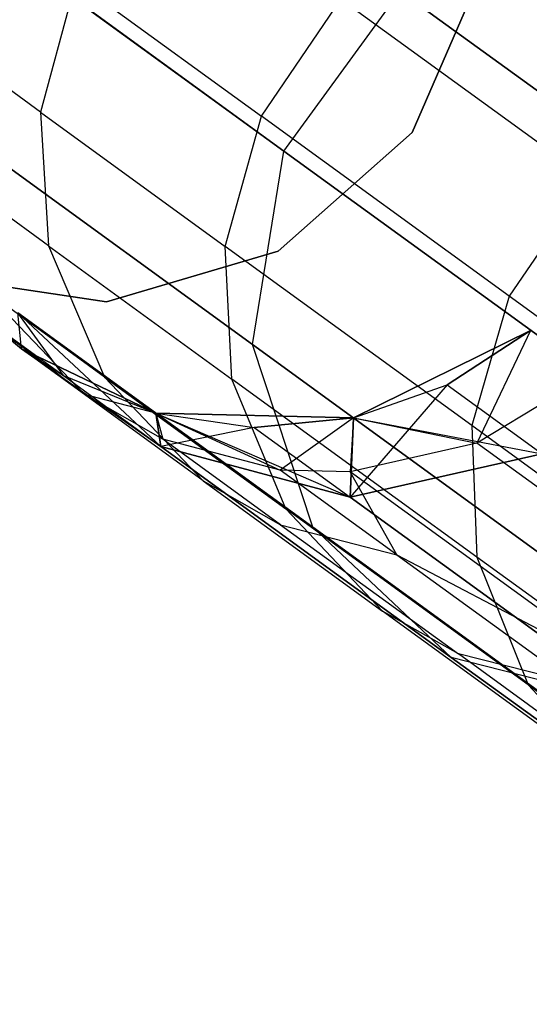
# Model space of a CAD drawing. Extents: x 0.3 to 7.1, y -3.38 to 3.38.
# Tile 113 of 256: x 0.97 to 1.09, y 1.7 to 1.94. Entities that reach past the tile are written whole.
import ezdxf

# ---------------------------------------------------------------- set-up
doc = ezdxf.new("R2010")
doc.units = 0
doc.header["$LTSCALE"] = 2.54
doc.layers.get('0').update_dxf_attribs({"linetype": 'CONTINUOUS'})

# ---------------------------------------------------------------- blocks, each defined once
blk = doc.blocks.new('SINGLES_B_BB_STL')
at = {"color": 0}
for p, q in [((0.95839, 1.95962, 16.54148), (1.03131, 1.90665, 16.12262)), ((0.95839, 1.95962, 16.54148), (1.03131, 1.90665, 16.12262)), ((1.03131, 1.90665, 12.13865), (0.95839, 1.95962, 11.71979)), ((1.03131, 1.90665, 12.13865), (0.95839, 1.95962, 11.71979)), ((1.07961, 1.95097, 1.9), (1.06236, 1.91119, 1.9)), ((1.06236, 1.91119, 1.7), (1.07961, 1.95097, 1.7)), ((1.06236, 1.91119, 1.7), (1.07961, 1.95097, 1.7)), ((1.07961, 1.95097, 1.9), (1.06236, 1.91119, 1.9)), ((0.98092, 1.94772, 39.65645), (0.97232, 1.91609, 39.65411)), ((0.98092, 1.94772, 39.65645), (0.97232, 1.91609, 39.65411)), ((0.98092, 1.94772, 39.65645), (1.02584, 1.91508, 39.8844)), ((0.98092, 1.94772, 39.65645), (1.02584, 1.91508, 39.8844)), ((1.03131, 1.90665, 16.12262), (1.05944, 1.94537, 16.12262)), ((1.03131, 1.90665, 16.12262), (1.05944, 1.94537, 16.12262)), ((1.03131, 1.90665, 12.13865), (1.05944, 1.94537, 12.13865)), ((1.03131, 1.90665, 12.13865), (1.05944, 1.94537, 12.13865)), ((1.05944, 1.94537, 16.12262), (1.17935, 1.85825, 15.72064)), ((1.05944, 1.94537, 16.12262), (1.17935, 1.85825, 15.72064)), ((1.17935, 1.85825, 12.54063), (1.05944, 1.94537, 12.13865)), ((1.17935, 1.85825, 12.54063), (1.05944, 1.94537, 12.13865)), ((1.02584, 1.91508, 39.8844), (1.04509, 1.9434, 39.8847)), ((1.02584, 1.91508, 39.8844), (1.04509, 1.9434, 39.8847)), ((1.10508, 1.89981, 40.10767), (1.04509, 1.9434, 39.8847)), ((1.10508, 1.89981, 40.10767), (1.04509, 1.9434, 39.8847)), ((0.97232, 1.91609, 39.65411), (0.9427, 1.93761, 39.42335)), ((0.97232, 1.91609, 39.65411), (0.9427, 1.93761, 39.42335)), ((0.97232, 1.91609, 39.65411), (1.01706, 1.88358, 39.88112)), ((0.97232, 1.91609, 39.65411), (0.9743, 1.88371, 39.64996)), ((0.97232, 1.91609, 39.65411), (1.01706, 1.88358, 39.88112)), ((0.97232, 1.91609, 39.65411), (0.9743, 1.88371, 39.64996)), ((1.01706, 1.88358, 39.88112), (1.02584, 1.91508, 39.8844)), ((1.01706, 1.88358, 39.88112), (1.02584, 1.91508, 39.8844)), ((1.08581, 1.87151, 40.10727), (1.02584, 1.91508, 39.8844)), ((1.08581, 1.87151, 40.10727), (1.02584, 1.91508, 39.8844)), ((0.9513, 1.91239, 16.54461), (1.02368, 1.85981, 16.12883)), ((0.9513, 1.91239, 16.54461), (1.02368, 1.85981, 16.12883)), ((1.02368, 1.85981, 12.13244), (0.9513, 1.91239, 11.71666)), ((1.02368, 1.85981, 12.13244), (0.9513, 1.91239, 11.71666)), ((1.06236, 1.91119, 1.9), (1.0299, 1.88245, 1.9)), ((1.0299, 1.88245, 1.7), (1.06236, 1.91119, 1.7)), ((1.0299, 1.88245, 1.7), (1.06236, 1.91119, 1.7)), ((1.06236, 1.91119, 1.9), (1.0299, 1.88245, 1.9)), ((1.06236, 1.91119, 1.7), (1.06236, 1.91119, 1.9)), ((1.06236, 1.91119, 1.7), (1.06236, 1.91119, 1.9)), ((0.9743, 1.88371, 39.64996), (0.94489, 1.90508, 39.4209)), ((0.9743, 1.88371, 39.64996), (0.94489, 1.90508, 39.4209)), ((1.02368, 1.85981, 16.12883), (1.03131, 1.90665, 16.12262)), ((1.02368, 1.85981, 16.12883), (1.03131, 1.90665, 16.12262)), ((1.02368, 1.85981, 12.13244), (1.03131, 1.90665, 12.13865)), ((1.02368, 1.85981, 12.13244), (1.03131, 1.90665, 12.13865)), ((1.03131, 1.90665, 16.12262), (1.15122, 1.81953, 15.72064)), ((1.03131, 1.90665, 16.12262), (1.15122, 1.81953, 15.72064)), ((1.15122, 1.81953, 12.54063), (1.03131, 1.90665, 12.13865)), ((1.15122, 1.81953, 12.54063), (1.03131, 1.90665, 12.13865)), ((1.10508, 1.89981, 40.10767), (1.08581, 1.87151, 40.10727)), ((1.10508, 1.89981, 40.10767), (1.08581, 1.87151, 40.10727)), ((0.9743, 1.88371, 39.64996), (1.01871, 1.85145, 39.8753)), ((0.9743, 1.88371, 39.64996), (0.98782, 1.85195, 39.64402)), ((0.9743, 1.88371, 39.64996), (1.01871, 1.85145, 39.8753)), ((0.9743, 1.88371, 39.64996), (0.98782, 1.85195, 39.64402)), ((1.01871, 1.85145, 39.8753), (1.01706, 1.88358, 39.88112)), ((1.07678, 1.84019, 40.10307), (1.01706, 1.88358, 39.88112)), ((1.01871, 1.85145, 39.8753), (1.01706, 1.88358, 39.88112)), ((1.07678, 1.84019, 40.10307), (1.01706, 1.88358, 39.88112)), ((1.0299, 1.88245, 1.9), (0.98832, 1.87016, 1.9)), ((0.98832, 1.87016, 1.7), (1.0299, 1.88245, 1.7)), ((0.98832, 1.87016, 1.7), (1.0299, 1.88245, 1.7)), ((1.0299, 1.88245, 1.9), (0.98832, 1.87016, 1.9)), ((1.0299, 1.88245, 1.7), (1.0299, 1.88245, 1.9)), ((1.0299, 1.88245, 1.7), (1.0299, 1.88245, 1.9)), ((0.98832, 1.87016, 1.9), (0.94544, 1.87662, 1.9)), ((0.94544, 1.87662, 1.7), (0.98832, 1.87016, 1.7)), ((0.94544, 1.87662, 1.7), (0.98832, 1.87016, 1.7)), ((0.98832, 1.87016, 1.9), (0.94544, 1.87662, 1.9)), ((0.98301, 1.84771, 39.41335), (0.95872, 1.87308, 39.41739)), ((0.98782, 1.85195, 39.64402), (0.95872, 1.87308, 39.41739)), ((0.98301, 1.84771, 39.41335), (0.95872, 1.87308, 39.41739)), ((0.98782, 1.85195, 39.64402), (0.95872, 1.87308, 39.41739)), ((1.08581, 1.87151, 40.10727), (1.07678, 1.84019, 40.10307)), ((1.08581, 1.87151, 40.10727), (1.07678, 1.84019, 40.10307)), ((1.16034, 1.81737, 40.32333), (1.08581, 1.87151, 40.10727)), ((1.16034, 1.81737, 40.32333), (1.08581, 1.87151, 40.10727)), ((0.98832, 1.87016, 1.7), (0.98832, 1.87016, 1.9)), ((0.98832, 1.87016, 1.7), (0.98832, 1.87016, 1.9)), ((0.96776, 1.85879, 1.7), (0.95844, 1.86646, 1.7)), ((0.95844, 1.86646, 16.96885), (0.96776, 1.85879, 16.96885)), ((0.96776, 1.85879, 39.09119), (0.95844, 1.86646, 39.09119)), ((0.95844, 1.86646, 16.96885), (0.96776, 1.85879, 16.96885)), ((0.95844, 1.86646, 11.29242), (0.96776, 1.85879, 11.29242)), ((0.95844, 1.86646, 11.29242), (0.96776, 1.85879, 11.29242)), ((0.95844, 1.86646, 1.7), (0.96776, 1.85879, 11.29242)), ((0.95844, 1.86646, 1.7), (0.96776, 1.85879, 11.29242)), ((0.95844, 1.86646, 1.7), (0.97794, 1.85229, 11.29242)), ((0.95844, 1.86646, 1.7), (0.97794, 1.85229, 11.29242)), ((0.96776, 1.85879, 1.7), (0.95844, 1.86646, 1.7)), ((0.98301, 1.84771, 39.41335), (0.95844, 1.86646, 39.09119)), ((0.96776, 1.85879, 39.09119), (0.95844, 1.86646, 39.09119)), ((0.98301, 1.84771, 39.41335), (0.95844, 1.86646, 39.09119)), ((0.97794, 1.85229, 16.96885), (0.96687, 1.86747, 16.55016)), ((0.96687, 1.86747, 16.55016), (1.00153, 1.83516, 16.55685)), ((0.97794, 1.85229, 16.96885), (0.96687, 1.86747, 16.55016)), ((0.96776, 1.85879, 16.96885), (0.96687, 1.86747, 16.55016)), ((0.96776, 1.85879, 16.96885), (0.96687, 1.86747, 16.55016)), ((0.96687, 1.86747, 16.55016), (1.00153, 1.83516, 16.55685)), ((0.96687, 1.86747, 16.55016), (1.0383, 1.81557, 16.13981)), ((0.96687, 1.86747, 16.55016), (1.0383, 1.81557, 16.13981)), ((0.96776, 1.85879, 11.29242), (0.96687, 1.86747, 11.71111)), ((0.96776, 1.85879, 11.29242), (0.96687, 1.86747, 11.71111)), ((1.00153, 1.83516, 11.70442), (0.96687, 1.86747, 11.71111)), ((1.0383, 1.81557, 12.12146), (0.96687, 1.86747, 11.71111)), ((1.00153, 1.83516, 11.70442), (0.96687, 1.86747, 11.71111)), ((1.0383, 1.81557, 12.12146), (0.96687, 1.86747, 11.71111)), ((1.09103, 1.86326, 1.7), (1.04812, 1.84205, 1.7)), ((1.04812, 1.84205, 16.96885), (1.09103, 1.86326, 39.09119)), ((1.09103, 1.86326, 39.09119), (1.04812, 1.84205, 39.09119)), ((1.04812, 1.84205, 16.96885), (1.09103, 1.86326, 39.09119)), ((1.09103, 1.86326, 1.7), (1.04812, 1.84205, 1.7)), ((1.09103, 1.86326, 39.09119), (1.04812, 1.84205, 39.09119)), ((1.07086, 1.85005, 16.96885), (1.09103, 1.86326, 39.09119)), ((1.07086, 1.85005, 16.96885), (1.09103, 1.86326, 39.09119)), ((1.07086, 1.85005, 16.96885), (1.09103, 1.86326, 16.96885)), ((1.07086, 1.85005, 16.96885), (1.09103, 1.86326, 16.96885)), ((1.07086, 1.85005, 11.29242), (1.09103, 1.86326, 11.29242)), ((1.09103, 1.86326, 1.7), (1.07086, 1.85005, 11.29242)), ((1.09103, 1.86326, 1.7), (1.07086, 1.85005, 11.29242)), ((1.07086, 1.85005, 11.29242), (1.09103, 1.86326, 11.29242)), ((1.09103, 1.86326, 39.09119), (1.07801, 1.83593, 39.40354)), ((1.09103, 1.86326, 39.09119), (1.07801, 1.83593, 39.40354)), ((1.0383, 1.81557, 16.13981), (1.02368, 1.85981, 16.12883)), ((1.02368, 1.85981, 16.12883), (1.14271, 1.77333, 15.72978)), ((1.02368, 1.85981, 16.12883), (1.14271, 1.77333, 15.72978)), ((1.0383, 1.81557, 16.13981), (1.02368, 1.85981, 16.12883)), ((1.0383, 1.81557, 12.12146), (1.02368, 1.85981, 12.13244)), ((1.14271, 1.77333, 12.53148), (1.02368, 1.85981, 12.13244)), ((1.0383, 1.81557, 12.12146), (1.02368, 1.85981, 12.13244)), ((1.14271, 1.77333, 12.53148), (1.02368, 1.85981, 12.13244)), ((1.00027, 1.8432, 1.7), (0.96776, 1.85879, 1.7)), ((0.96776, 1.85879, 16.96885), (0.96776, 1.85879, 39.09119)), ((0.96776, 1.85879, 16.96885), (0.96776, 1.85879, 39.09119)), ((0.96776, 1.85879, 16.96885), (1.00027, 1.8432, 39.09119)), ((1.00027, 1.8432, 39.09119), (0.96776, 1.85879, 39.09119)), ((0.96776, 1.85879, 16.96885), (0.97794, 1.85229, 16.96885)), ((0.96776, 1.85879, 16.96885), (1.00027, 1.8432, 39.09119)), ((0.96776, 1.85879, 16.96885), (0.97794, 1.85229, 16.96885)), ((0.96776, 1.85879, 11.29242), (1.00153, 1.83516, 11.70442)), ((0.96776, 1.85879, 11.29242), (1.00153, 1.83516, 11.70442)), ((0.96776, 1.85879, 11.29242), (0.97794, 1.85229, 11.29242)), ((0.96776, 1.85879, 11.29242), (0.97794, 1.85229, 11.29242)), ((0.96776, 1.85879, 1.7), (0.97794, 1.85229, 11.29242)), ((0.96776, 1.85879, 1.7), (0.97794, 1.85229, 11.29242)), ((0.96776, 1.85879, 1.7), (1.00027, 1.8432, 11.29242)), ((0.96776, 1.85879, 1.7), (1.00027, 1.8432, 11.29242)), ((1.00027, 1.8432, 1.7), (0.96776, 1.85879, 1.7)), ((1.00027, 1.8432, 39.09119), (0.96776, 1.85879, 39.09119)), ((0.98301, 1.84771, 39.41335), (0.96776, 1.85879, 39.09119)), ((0.98301, 1.84771, 39.41335), (0.96776, 1.85879, 39.09119)), ((0.97794, 1.85229, 16.96885), (1.00027, 1.8432, 39.09119)), ((0.97794, 1.85229, 16.96885), (1.00027, 1.8432, 39.09119)), ((0.97794, 1.85229, 16.96885), (1.00027, 1.8432, 16.96885)), ((0.97794, 1.85229, 16.96885), (1.00027, 1.8432, 16.96885)), ((0.97794, 1.85229, 16.96885), (1.00153, 1.83516, 16.55685)), ((0.97794, 1.85229, 16.96885), (1.00153, 1.83516, 16.55685)), ((0.97794, 1.85229, 11.29242), (1.00153, 1.83516, 11.70442)), ((0.97794, 1.85229, 11.29242), (1.00153, 1.83516, 11.70442)), ((0.97794, 1.85229, 11.29242), (1.00027, 1.8432, 11.29242)), ((0.97794, 1.85229, 11.29242), (1.00027, 1.8432, 11.29242)), ((1.10647, 1.8532, 39.40204), (1.07801, 1.83593, 39.40354)), ((1.10647, 1.8532, 39.40204), (1.07801, 1.83593, 39.40354)), ((0.98782, 1.85195, 39.64402), (1.03175, 1.82002, 39.86695)), ((0.98782, 1.85195, 39.64402), (1.01174, 1.82684, 39.63716)), ((0.98782, 1.85195, 39.64402), (1.03175, 1.82002, 39.86695)), ((0.98782, 1.85195, 39.64402), (1.01174, 1.82684, 39.63716)), ((1.03175, 1.82002, 39.86695), (1.01871, 1.85145, 39.8753)), ((1.07799, 1.80838, 40.09562), (1.01871, 1.85145, 39.8753)), ((1.03175, 1.82002, 39.86695), (1.01871, 1.85145, 39.8753)), ((1.07799, 1.80838, 40.09562), (1.01871, 1.85145, 39.8753)), ((1.07086, 1.85005, 16.96885), (1.04735, 1.82285, 16.56315)), ((1.07086, 1.85005, 16.96885), (1.04735, 1.82285, 16.56315)), ((1.04812, 1.84205, 16.96885), (1.07086, 1.85005, 16.96885)), ((1.04812, 1.84205, 16.96885), (1.07086, 1.85005, 16.96885)), ((1.04812, 1.84205, 11.29242), (1.07086, 1.85005, 11.29242)), ((1.04812, 1.84205, 1.7), (1.07086, 1.85005, 11.29242)), ((1.04812, 1.84205, 11.29242), (1.07086, 1.85005, 11.29242)), ((1.04812, 1.84205, 1.7), (1.07086, 1.85005, 11.29242)), ((1.07086, 1.85005, 16.96885), (1.09383, 1.83336, 16.56762)), ((1.07086, 1.85005, 16.96885), (1.09383, 1.83336, 16.56762)), ((1.07086, 1.85005, 11.29242), (1.09383, 1.83336, 11.69365)), ((1.07086, 1.85005, 11.29242), (1.09383, 1.83336, 11.69365)), ((1.00027, 1.8432, 39.09119), (0.98301, 1.84771, 39.41335)), ((1.00027, 1.8432, 39.09119), (0.98301, 1.84771, 39.41335)), ((1.00198, 1.83692, 39.41081), (0.98301, 1.84771, 39.41335)), ((1.01174, 1.82684, 39.63716), (0.98301, 1.84771, 39.41335)), ((1.00198, 1.83692, 39.41081), (0.98301, 1.84771, 39.41335)), ((1.01174, 1.82684, 39.63716), (0.98301, 1.84771, 39.41335)), ((1.04812, 1.84205, 1.7), (1.00027, 1.8432, 1.7)), ((1.00027, 1.8432, 16.96885), (1.00027, 1.8432, 39.09119)), ((1.00027, 1.8432, 16.96885), (1.00027, 1.8432, 39.09119)), ((1.00027, 1.8432, 16.96885), (1.04812, 1.84205, 39.09119)), ((1.04812, 1.84205, 39.09119), (1.00027, 1.8432, 39.09119)), ((1.00027, 1.8432, 16.96885), (1.02413, 1.83972, 16.96885)), ((1.00027, 1.8432, 16.96885), (1.04812, 1.84205, 39.09119)), ((1.00027, 1.8432, 16.96885), (1.02413, 1.83972, 16.96885)), ((1.00027, 1.8432, 16.96885), (1.00153, 1.83516, 16.55685)), ((1.00027, 1.8432, 16.96885), (1.00153, 1.83516, 16.55685)), ((1.00153, 1.83516, 11.70442), (1.00027, 1.8432, 11.29242)), ((1.00027, 1.8432, 11.29242), (1.04735, 1.82285, 11.69812)), ((1.00027, 1.8432, 11.29242), (1.04735, 1.82285, 11.69812)), ((1.00027, 1.8432, 11.29242), (1.02413, 1.83972, 11.29242)), ((1.00153, 1.83516, 11.70442), (1.00027, 1.8432, 11.29242)), ((1.00027, 1.8432, 1.7), (1.00027, 1.8432, 11.29242)), ((1.00027, 1.8432, 1.7), (1.00027, 1.8432, 11.29242)), ((1.00027, 1.8432, 1.7), (1.02413, 1.83972, 11.29242)), ((1.00027, 1.8432, 11.29242), (1.02413, 1.83972, 11.29242)), ((1.00027, 1.8432, 1.7), (1.02413, 1.83972, 11.29242)), ((1.04812, 1.84205, 1.7), (1.00027, 1.8432, 1.7)), ((1.00027, 1.8432, 39.09119), (1.00198, 1.83692, 39.41081)), ((1.00027, 1.8432, 39.09119), (1.00198, 1.83692, 39.41081)), ((1.00027, 1.8432, 39.09119), (1.03042, 1.82943, 39.4076)), ((1.00027, 1.8432, 39.09119), (1.03042, 1.82943, 39.4076)), ((1.04812, 1.84205, 39.09119), (1.00027, 1.8432, 39.09119)), ((1.02413, 1.83972, 16.96885), (1.04812, 1.84205, 39.09119)), ((1.02413, 1.83972, 16.96885), (1.04812, 1.84205, 39.09119)), ((1.02413, 1.83972, 16.96885), (1.04812, 1.84205, 16.96885)), ((1.02413, 1.83972, 16.96885), (1.04812, 1.84205, 16.96885)), ((1.02413, 1.83972, 11.29242), (1.04812, 1.84205, 11.29242)), ((1.04812, 1.84205, 1.7), (1.02413, 1.83972, 11.29242)), ((1.04812, 1.84205, 1.7), (1.02413, 1.83972, 11.29242)), ((1.02413, 1.83972, 11.29242), (1.04812, 1.84205, 11.29242)), ((1.04812, 1.84205, 39.09119), (1.03042, 1.82943, 39.4076)), ((1.04812, 1.84205, 39.09119), (1.03042, 1.82943, 39.4076)), ((1.04812, 1.84205, 16.96885), (1.04735, 1.82285, 16.56315)), ((1.04812, 1.84205, 16.96885), (1.04735, 1.82285, 16.56315)), ((1.04735, 1.82285, 11.69812), (1.04812, 1.84205, 11.29242)), ((1.04735, 1.82285, 11.69812), (1.04812, 1.84205, 11.29242)), ((1.04812, 1.84205, 39.09119), (1.04736, 1.82904, 39.40597)), ((1.04812, 1.84205, 39.09119), (1.04736, 1.82904, 39.40597)), ((1.04812, 1.84205, 16.96885), (1.04812, 1.84205, 39.09119)), ((1.04812, 1.84205, 16.96885), (1.04812, 1.84205, 39.09119)), ((1.04812, 1.84205, 11.29242), (1.09383, 1.83336, 11.69365)), ((1.04812, 1.84205, 11.29242), (1.09383, 1.83336, 11.69365)), ((1.04812, 1.84205, 1.7), (1.04812, 1.84205, 11.29242)), ((1.04812, 1.84205, 1.7), (1.04812, 1.84205, 11.29242)), ((1.04812, 1.84205, 39.09119), (1.07801, 1.83593, 39.40354)), ((1.04812, 1.84205, 39.09119), (1.07801, 1.83593, 39.40354)), ((1.151, 1.78627, 40.31823), (1.07678, 1.84019, 40.10307)), ((1.07678, 1.84019, 40.10307), (1.07799, 1.80838, 40.09562)), ((1.151, 1.78627, 40.31823), (1.07678, 1.84019, 40.10307)), ((1.07678, 1.84019, 40.10307), (1.07799, 1.80838, 40.09562)), ((1.02413, 1.83972, 16.96885), (1.00153, 1.83516, 16.55685)), ((1.02413, 1.83972, 16.96885), (1.00153, 1.83516, 16.55685)), ((1.02413, 1.83972, 16.96885), (1.04735, 1.82285, 16.56315)), ((1.02413, 1.83972, 16.96885), (1.04735, 1.82285, 16.56315)), ((1.02413, 1.83972, 11.29242), (1.04735, 1.82285, 11.69812)), ((1.02413, 1.83972, 11.29242), (1.04735, 1.82285, 11.69812)), ((1.03042, 1.82943, 39.4076), (1.00198, 1.83692, 39.41081)), ((1.03048, 1.81621, 39.63286), (1.00198, 1.83692, 39.41081)), ((1.03042, 1.82943, 39.4076), (1.00198, 1.83692, 39.41081)), ((1.03048, 1.81621, 39.63286), (1.00198, 1.83692, 39.41081)), ((1.07801, 1.83593, 39.40354), (1.04736, 1.82904, 39.40597)), ((1.07801, 1.83593, 39.40354), (1.04736, 1.82904, 39.40597)), ((1.14795, 1.78512, 39.83401), (1.07801, 1.83593, 39.40354)), ((1.14795, 1.78512, 39.83401), (1.07801, 1.83593, 39.40354)), ((1.00153, 1.83516, 16.55685), (1.04735, 1.82285, 16.56315)), ((1.00153, 1.83516, 16.55685), (1.04735, 1.82285, 16.56315)), ((1.00153, 1.83516, 16.55685), (1.07182, 1.78409, 16.15306)), ((1.00153, 1.83516, 16.55685), (1.07182, 1.78409, 16.15306)), ((1.04735, 1.82285, 11.69812), (1.00153, 1.83516, 11.70442)), ((1.07182, 1.78409, 12.10821), (1.00153, 1.83516, 11.70442)), ((1.04735, 1.82285, 11.69812), (1.00153, 1.83516, 11.70442)), ((1.07182, 1.78409, 12.10821), (1.00153, 1.83516, 11.70442)), ((1.04735, 1.82285, 16.56315), (1.09383, 1.83336, 16.56762)), ((1.04735, 1.82285, 16.56315), (1.09383, 1.83336, 16.56762)), ((1.09383, 1.83336, 11.69365), (1.04735, 1.82285, 11.69812)), ((1.09383, 1.83336, 11.69365), (1.04735, 1.82285, 11.69812)), ((1.04736, 1.82904, 39.40597), (1.03042, 1.82943, 39.4076)), ((1.05864, 1.80893, 39.62742), (1.03042, 1.82943, 39.4076)), ((1.04736, 1.82904, 39.40597), (1.03042, 1.82943, 39.4076)), ((1.05864, 1.80893, 39.62742), (1.03042, 1.82943, 39.4076)), ((1.11783, 1.77784, 39.83979), (1.04736, 1.82904, 39.40597)), ((1.11783, 1.77784, 39.83979), (1.04736, 1.82904, 39.40597)), ((1.05864, 1.80893, 39.62742), (1.04736, 1.82904, 39.40597)), ((1.05864, 1.80893, 39.62742), (1.04736, 1.82904, 39.40597)), ((1.01174, 1.82684, 39.63716), (1.05514, 1.79531, 39.85733)), ((1.01174, 1.82684, 39.63716), (1.03048, 1.81621, 39.63286)), ((1.01174, 1.82684, 39.63716), (1.05514, 1.79531, 39.85733)), ((1.01174, 1.82684, 39.63716), (1.03048, 1.81621, 39.63286)), ((1.04735, 1.82285, 16.56315), (1.11657, 1.77256, 16.16554)), ((1.04735, 1.82285, 16.56315), (1.11657, 1.77256, 16.16554)), ((1.11657, 1.77256, 12.09573), (1.04735, 1.82285, 11.69812)), ((1.11657, 1.77256, 12.09573), (1.04735, 1.82285, 11.69812)), ((1.05514, 1.79531, 39.85733), (1.03175, 1.82002, 39.86695)), ((1.0904, 1.77741, 40.08492), (1.03175, 1.82002, 39.86695)), ((1.05514, 1.79531, 39.85733), (1.03175, 1.82002, 39.86695)), ((1.0904, 1.77741, 40.08492), (1.03175, 1.82002, 39.86695)), ((1.03048, 1.81621, 39.63286), (1.07354, 1.78493, 39.85129)), ((1.03048, 1.81621, 39.63286), (1.05864, 1.80893, 39.62742)), ((1.03048, 1.81621, 39.63286), (1.07354, 1.78493, 39.85129)), ((1.03048, 1.81621, 39.63286), (1.05864, 1.80893, 39.62742)), ((1.07182, 1.78409, 16.15306), (1.0383, 1.81557, 16.13981)), ((1.0383, 1.81557, 16.13981), (1.15577, 1.73022, 15.74599)), ((1.0383, 1.81557, 16.13981), (1.15577, 1.73022, 15.74599)), ((1.07182, 1.78409, 16.15306), (1.0383, 1.81557, 16.13981)), ((1.07182, 1.78409, 12.10821), (1.0383, 1.81557, 12.12146)), ((1.15577, 1.73022, 12.51528), (1.0383, 1.81557, 12.12146)), ((1.07182, 1.78409, 12.10821), (1.0383, 1.81557, 12.12146)), ((1.15577, 1.73022, 12.51528), (1.0383, 1.81557, 12.12146)), ((1.05864, 1.80893, 39.62742), (1.10126, 1.77796, 39.84367)), ((1.05864, 1.80893, 39.62742), (1.10126, 1.77796, 39.84367)), ((1.05864, 1.80893, 39.62742), (1.11783, 1.77784, 39.83979)), ((1.05864, 1.80893, 39.62742), (1.11783, 1.77784, 39.83979)), ((1.15166, 1.75485, 40.30919), (1.07799, 1.80838, 40.09562)), ((1.07799, 1.80838, 40.09562), (1.0904, 1.77741, 40.08492)), ((1.15166, 1.75485, 40.30919), (1.07799, 1.80838, 40.09562)), ((1.07799, 1.80838, 40.09562), (1.0904, 1.77741, 40.08492)), ((1.07354, 1.78493, 39.85129), (1.05514, 1.79531, 39.85733)), ((1.11306, 1.75323, 40.0726), (1.05514, 1.79531, 39.85733)), ((1.07354, 1.78493, 39.85129), (1.05514, 1.79531, 39.85733)), ((1.11306, 1.75323, 40.0726), (1.05514, 1.79531, 39.85733)), ((1.11657, 1.77256, 16.16554), (1.07182, 1.78409, 16.15306)), ((1.07182, 1.78409, 16.15306), (1.18742, 1.7001, 15.76553)), ((1.07182, 1.78409, 16.15306), (1.18742, 1.7001, 15.76553)), ((1.11657, 1.77256, 16.16554), (1.07182, 1.78409, 16.15306)), ((1.11657, 1.77256, 12.09573), (1.07182, 1.78409, 12.10821)), ((1.18742, 1.7001, 12.49574), (1.07182, 1.78409, 12.10821)), ((1.11657, 1.77256, 12.09573), (1.07182, 1.78409, 12.10821)), ((1.18742, 1.7001, 12.49574), (1.07182, 1.78409, 12.10821)), ((1.10126, 1.77796, 39.84367), (1.07354, 1.78493, 39.85129)), ((1.131, 1.74318, 40.06487), (1.07354, 1.78493, 39.85129)), ((1.10126, 1.77796, 39.84367), (1.07354, 1.78493, 39.85129)), ((1.131, 1.74318, 40.06487), (1.07354, 1.78493, 39.85129)), ((1.16329, 1.72445, 40.29623), (1.0904, 1.77741, 40.08492)), ((1.0904, 1.77741, 40.08492), (1.11306, 1.75323, 40.0726)), ((1.16329, 1.72445, 40.29623), (1.0904, 1.77741, 40.08492)), ((1.0904, 1.77741, 40.08492), (1.11306, 1.75323, 40.0726))]:
    blk.add_line(p, q, dxfattribs=at)

msp = doc.modelspace()

# ---------------------------------------------------------------- block references
at = {"color": 0}
msp.add_blockref('SINGLES_B_BB_STL', (0, 0), dxfattribs=at)

doc.saveas('drawing.dxf')
